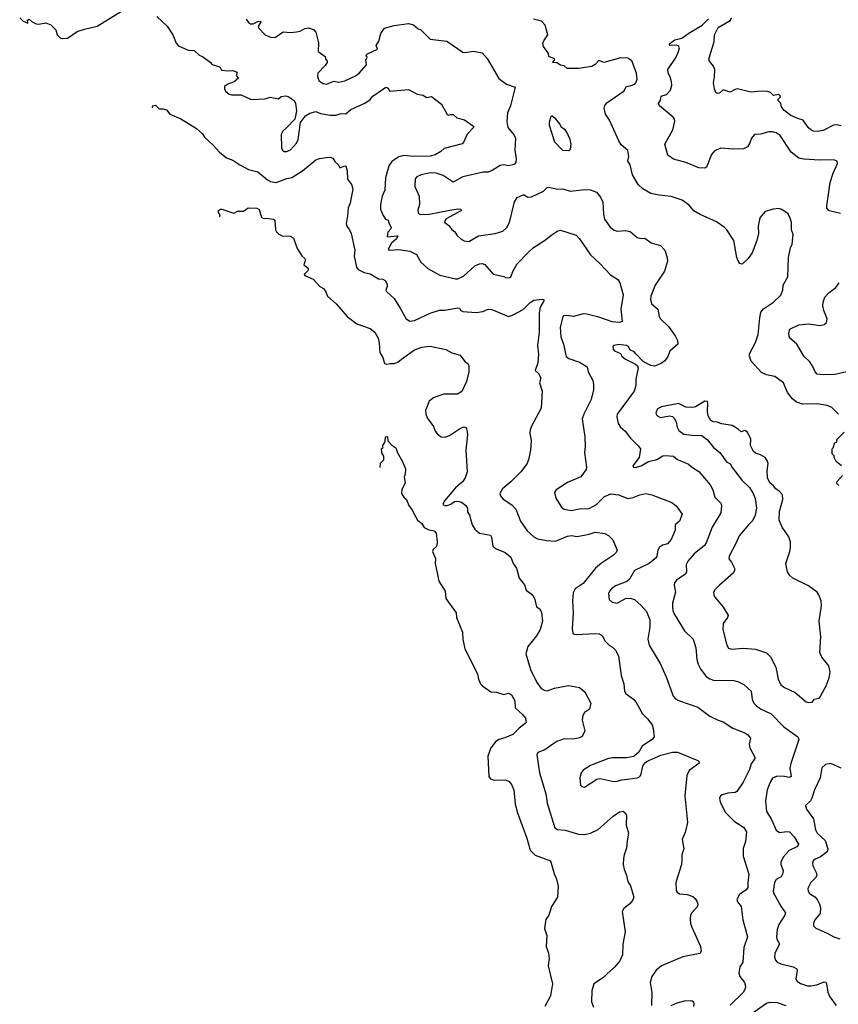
# Model space of a CAD drawing. Extents: x 1966327 to 2147849, y 395140 to 552178.
# Tile 87 of 256: x 1966327 to 1973122, y 492824 to 501000. Entities that reach past the tile are written whole.
import ezdxf

# ---------------------------------------------------------------- set-up
doc = ezdxf.new("R2010")
doc.units = 0

msp = doc.modelspace()

# ---------------------------------------------------------------- linework, layer by layer
at = {"layer": '0CON20XD'}
for points in [[(1966327.3, 501014.4), (1966355, 500986.7), (1966395, 500970), (1966393.3, 500995), (1966405, 501003.3), (1966430.7, 500980.7), (1966465, 500966), (1966485, 500963.8), (1966543, 500973), (1966585, 500956.7), (1966627.5, 500915), (1966637.5, 500875), (1966665, 500847.5), (1966685, 500842.5), (1966725, 500847.5), (1966805, 500901.2), (1966865, 500922), (1966971.2, 500945), (1967208.3, 501091.7)], [(1967465, 501026.2), (1967552, 500945), (1967599.4, 500875), (1967625, 500803.8), (1967645, 500782), (1967725, 500747.5), (1967775, 500743.8), (1967817.5, 500705), (1967845, 500693.3), (1967906.8, 500646.8), (1967925, 500626.7), (1967989.5, 500609.5), (1968001.4, 500581.4), (1968055, 500573.8), (1968096.4, 500576.4), (1968133.3, 500565), (1968123.3, 500535), (1968143.3, 500515), (1968107.1, 500482.9), (1968053.8, 500465), (1968026.2, 500445), (1968026, 500425), (1968036, 500405), (1968065, 500382.5), (1968085, 500375.8), (1968165, 500376), (1968247.7, 500337.7), (1968363.6, 500343.6), (1968405, 500356.7), (1968475, 500341.2), (1968498.8, 500361.2), (1968535, 500366.2), (1968555, 500361.2), (1968605, 500330), (1968617.5, 500305), (1968625.8, 500244.2), (1968611.2, 500175), (1968545, 500103.8), (1968510, 500075), (1968496.2, 500045), (1968499.2, 499935), (1968508.8, 499915), (1968522.5, 499905), (1968545, 499905.8), (1968575, 499919.2), (1968625.7, 499975), (1968638.1, 500005), (1968658.8, 500145), (1968699.1, 500200.9), (1968735, 500222.9), (1968785, 500237.1), (1968825, 500220.8), (1968905, 500205.7), (1968955, 500208.1), (1968995, 500220), (1969035, 500218.6), (1969075.5, 500254.5), (1969193.2, 500306.8), (1969235, 500336), (1969258.8, 500365), (1969365, 500438), (1969380, 500435), (1969400, 500405), (1969555, 500418.8), (1969625, 500381.2), (1969675, 500373.3), (1969705, 500353.3), (1969745, 500361.2), (1969827.9, 500297.9), (1969875, 500212.5), (1969885, 500207.5), (1969906.4, 500213.6), (1969925, 500211.2), (1969955, 500186), (1970018.3, 500168.3), (1970092.5, 500115), (1970092.5, 500105), (1970041.7, 500048.3), (1970013.8, 499985), (1970000.5, 499969.5), (1969849.1, 499930.9), (1969822, 499905), (1969775, 499876.9), (1969733.5, 499866.5), (1969597.7, 499862.3), (1969515, 499872), (1969475, 499862.1), (1969415, 499821.4), (1969391.5, 499785), (1969363, 499687), (1969356.9, 499585), (1969335.6, 499535), (1969321.4, 499465), (1969322.9, 499425), (1969343.2, 499373.2), (1969364.3, 499344.3), (1969385.4, 499335.4), (1969392.9, 499305), (1969410.9, 499275), (1969407.4, 499262.6), (1969384, 499235), (1969377, 499197), (1969465.4, 499205.4), (1969455, 499178.9), (1969412.5, 499145), (1969386.7, 499095), (1969396.4, 499086.4), (1969475, 499091.4), (1969565, 499077.1), (1969621.2, 499051.2), (1969656, 498985), (1969715, 498934), (1969815, 498878.6), (1969945, 498846.7), (1969965, 498846.7), (1970011.2, 498868.8), (1970104, 498955), (1970145, 498972.5), (1970165, 498974.2), (1970187, 498967), (1970255.8, 498885.8), (1970345, 498866), (1970365, 498856.2), (1970395, 498858), (1970403.8, 498865), (1970422, 498915), (1970457.4, 498972.6), (1970549.3, 499070.7), (1970592.1, 499107.9), (1970684.4, 499165.6), (1970745, 499213.3), (1970795, 499246.7), (1970815, 499251.2), (1970945, 499211.2), (1970975, 499178.8), (1971065, 499048), (1971142, 498975), (1971231.7, 498881.7), (1971292.7, 498842.7), (1971308, 498815), (1971335.5, 498715), (1971316.5, 498595), (1971326.7, 498495), (1971305, 498484.3), (1971245, 498490), (1971135, 498528.5), (1971035, 498555.4), (1971005, 498557.9), (1970925, 498535.5), (1970865, 498542.9), (1970840, 498540), (1970834, 498535), (1970813.3, 498445), (1970818.1, 498365), (1970840, 498305), (1970862.6, 498202.6), (1970885, 498185.6), (1970973.8, 498155), (1971037.6, 498117.6), (1971044.5, 498074.5), (1971083, 498003), (1971091.2, 497971.2), (1971090.8, 497925), (1971070, 497845), (1971008.6, 497725), (1970995.7, 497685), (1971017.5, 497535), (1971021.2, 497455), (1971013.8, 497405), (1971032.5, 497285), (1971028.6, 497265), (1970984, 497205), (1970875, 497157.1), (1970778.8, 497095), (1970766.2, 497075), (1970777.7, 497027.7), (1970825, 496951.2), (1970847.5, 496935), (1970905, 496925.6), (1970975, 496937.5), (1971055, 496942.2), (1971115, 496973.6), (1971180.2, 497039.8), (1971235, 497063.1), (1971297.5, 497055), (1971375, 497024.3), (1971418.2, 497031.8), (1971475, 497054.3), (1971525, 497064.3), (1971575, 497054), (1971739.7, 496989.7), (1971775, 496963.3), (1971826.2, 496895), (1971805, 496836.7), (1971767.5, 496805), (1971767.9, 496762.1), (1971735.5, 496684.5), (1971703.2, 496646.8), (1971663.6, 496636.4), (1971638.9, 496621.1), (1971624.6, 496595.4), (1971613.8, 496535), (1971552, 496485), (1971429.2, 496425), (1971387.5, 496355), (1971366.2, 496335), (1971271.7, 496298.3), (1971238.8, 496275), (1971222, 496255), (1971214.1, 496234.1), (1971221.2, 496185), (1971245, 496163.8), (1971285, 496156), (1971355, 496192.5), (1971395, 496197.5), (1971430, 496185), (1971485, 496136), (1971530, 496085), (1971556.6, 496016.6), (1971556.9, 495955), (1971541.9, 495855), (1971552.2, 495805), (1971644, 495655), (1971693, 495543), (1971752.4, 495382.4), (1971771.7, 495361.7), (1971795, 495348.1), (1971955, 495292), (1972055, 495216), (1972125, 495182.5), (1972165, 495170.8), (1972245, 495115.8), (1972345, 495077.1), (1972370.9, 495060.9), (1972393.3, 495035), (1972382.9, 494985), (1972388.6, 494955), (1972428, 494875), (1972428, 494865), (1972399.3, 494820.7), (1972384.5, 494775), (1972331.1, 494668.9), (1972278.7, 494591.3), (1972265, 494582.5), (1972205, 494577.8), (1972157, 494563), (1972143.8, 494555), (1972135.8, 494535), (1972141.3, 494501.3), (1972185, 494416), (1972261.4, 494341.4), (1972335.5, 494295.5), (1972360, 494255), (1972352, 494175), (1972331.7, 494118.3), (1972332, 494055), (1972377.8, 493905), (1972370, 493835), (1972371.9, 493795), (1972357.5, 493775), (1972300.6, 493735), (1972280.6, 493695), (1972285.6, 493675.6), (1972316, 493635), (1972328.6, 493525), (1972369.2, 493385), (1972338.6, 493295), (1972334.3, 493255), (1972329.2, 493175), (1972304.2, 493135), (1972296, 493085), (1972303.8, 493055), (1972343.9, 493003.9), (1972351.2, 492975), (1972349.2, 492955), (1972333.8, 492925), (1972222.8, 492817.2)], [(1968206.2, 501005), (1968226.7, 500975), (1968244.3, 500964.3), (1968265, 500964.5), (1968305, 500985.5), (1968327.5, 500987.5), (1968327.1, 500975), (1968311.4, 500955), (1968307.5, 500935), (1968366, 500875), (1968415, 500850.8), (1968450, 500855), (1968515, 500897.5), (1968575, 500892.9), (1968625, 500897.5), (1968655, 500904), (1968695, 500926.7), (1968725, 500931.2), (1968765, 500918.8), (1968784, 500895), (1968807, 500807), (1968804.4, 500735), (1968863.3, 500695), (1968866.7, 500675), (1968878.8, 500655), (1968878.8, 500645), (1968861.7, 500618.3), (1968802.5, 500555), (1968797.9, 500527.9), (1968811.4, 500495), (1968823.6, 500483.6), (1968845, 500470.6), (1968875, 500465.6), (1968935, 500488.2), (1968975, 500480.6), (1969025, 500491.9), (1969115, 500532.9), (1969144.8, 500555.2), (1969204.4, 500625), (1969200, 500665), (1969210, 500685), (1969203.3, 500705), (1969213.3, 500715), (1969297.5, 500755), (1969286.7, 500785), (1969307.7, 500822.3), (1969325.8, 500885), (1969355, 500928), (1969435, 500952), (1969555, 500967.5), (1969595, 500956.2), (1969635, 500923.3), (1969655, 500917.5), (1969735, 500836.7), (1969872.1, 500822.1), (1970005, 500728.8), (1970025, 500726), (1970095, 500737.1), (1970165.5, 500725.5), (1970207, 500677), (1970305, 500510), (1970367.5, 500465), (1970438.3, 500438.3), (1970401.4, 500285), (1970377.1, 500225), (1970370.8, 500155), (1970380, 500105), (1970430.3, 500040.3), (1970442.5, 500015), (1970437.1, 499915), (1970449.2, 499845), (1970445.7, 499814.3), (1970432.7, 499797.3), (1970385, 499786), (1970345, 499794.3), (1970315, 499789.2), (1970247.5, 499747.5), (1970215, 499733.8), (1970175, 499734), (1970005, 499694.4), (1969925, 499650.8), (1969842, 499705), (1969785, 499725.4), (1969735, 499727.3), (1969658.3, 499711.7), (1969623.3, 499695), (1969610.9, 499679.1), (1969606.2, 499615), (1969643.8, 499535), (1969646.2, 499465), (1969632.9, 499417.1), (1969633.5, 499393.5), (1969655, 499382.5), (1969725, 499384.1), (1969898.6, 499418.6), (1969965, 499428.1), (1969987.5, 499425), (1969992.9, 499415), (1969867.5, 499345), (1969854, 499325), (1969856.7, 499315), (1969889.7, 499289.7), (1969915, 499256.7), (1969938.3, 499238.3), (1969955, 499210), (1969992.5, 499177.5), (1970015, 499163.8), (1970055, 499158), (1970135.9, 499204.1), (1970275, 499225.6), (1970336.4, 499243.6), (1970370, 499275), (1970392.9, 499315), (1970433.6, 499486.4), (1970457, 499523), (1970505, 499546.7), (1970515, 499546.7), (1970545, 499526.7), (1970575, 499528.8), (1970674.5, 499575.5), (1970704.4, 499605.6), (1970715, 499608), (1970795, 499591.9), (1970835, 499594.3), (1970895, 499575.8), (1971021.7, 499588.3), (1971065.6, 499585.6), (1971115, 499568), (1971148, 499525), (1971167.5, 499485), (1971172.9, 499385), (1971182.1, 499342.1), (1971227.3, 499277.3), (1971261.7, 499251.7), (1971285, 499244), (1971355, 499248), (1971395, 499240), (1971452.1, 499192.1), (1971485, 499182), (1971515, 499186.2), (1971567.4, 499147.4), (1971645, 499124.2), (1971682.5, 499085), (1971702.5, 499025), (1971703.3, 498995), (1971678.8, 498911.2), (1971600.9, 498795), (1971564.4, 498705), (1971562.9, 498675), (1971571.2, 498641.2), (1971622.9, 498595), (1971635.7, 498535), (1971645.8, 498515), (1971713.1, 498453.1), (1971767.1, 498375), (1971786, 498335), (1971788.8, 498305), (1971723.9, 498246.1), (1971706.1, 498203.9), (1971681.7, 498168.3), (1971652.5, 498145), (1971595, 498122.5), (1971565, 498129.2), (1971502.4, 498162.4), (1971445, 498221.2), (1971425, 498244.2), (1971395.5, 498255.5), (1971380, 498285), (1971365, 498295.7), (1971297.7, 498302.3), (1971260, 498295), (1971250, 498285), (1971253.3, 498265), (1971265, 498251.2), (1971315, 498228.8), (1971326.2, 498205), (1971355, 498180), (1971438.8, 498138.8), (1971453.8, 498125), (1971461.2, 498105), (1971441.5, 498015), (1971442.5, 497965), (1971426.7, 497915), (1971285.8, 497725), (1971283, 497703), (1971295, 497647.5), (1971315, 497616), (1971353.1, 497583.1), (1971396.2, 497525), (1971461.2, 497461.2), (1971478.8, 497435), (1971470, 497365), (1971423.3, 497305), (1971417.5, 497295), (1971420, 497285), (1971435, 497280), (1971485, 497296.2), (1971545, 497331.9), (1971615, 497347.8), (1971665, 497377.8), (1971688.2, 497381.8), (1971755, 497376.5), (1971787.1, 497347.1), (1971878.8, 497308.8), (1971910.2, 497280.2), (1971965, 497248.6), (1972058.3, 497138.3), (1972081.6, 497095), (1972096.2, 497035), (1972145.7, 496985.7), (1972152.8, 496962.8), (1972146.4, 496903.6), (1972073.7, 496786.3), (1972024.3, 496655), (1972010, 496635), (1971925, 496564.5), (1971872.7, 496505), (1971860, 496475), (1971860.5, 496415), (1971853.7, 496396.3), (1971782.1, 496347.9), (1971761.4, 496325), (1971758.6, 496305), (1971770, 496245), (1971745.6, 496155), (1971744.4, 496125), (1971748.1, 496095), (1971762.2, 496062.2), (1971844.6, 495924.6), (1971917.5, 495855), (1971940, 495785), (1971947.6, 495687.6), (1971958.7, 495648.7), (1971980.8, 495605), (1972025, 495545.8), (1972055, 495525.7), (1972085, 495515.6), (1972255, 495512.5), (1972293, 495503), (1972338.3, 495478.3), (1972398, 495425), (1972405.8, 495355), (1972420.8, 495325), (1972442.1, 495302.1), (1972475, 495278.6), (1972565, 495235.7), (1972669.1, 495129.1), (1972785.8, 495045), (1972793.9, 495023.9), (1972726.6, 494823.4), (1972718.6, 494785), (1972731.2, 494715), (1972715, 494707.5), (1972675, 494716.7), (1972615, 494719.5), (1972575, 494702.5), (1972557.8, 494675), (1972531.1, 494605), (1972516.9, 494515), (1972527.1, 494425), (1972563.4, 494363.4), (1972605, 494270), (1972635, 494249.4), (1972695, 494259.4), (1972716.6, 494256.6), (1972755, 494214), (1972790, 494155), (1972784.4, 494135.6), (1972715, 494102.2), (1972664.5, 494045), (1972644.5, 494005), (1972645.6, 493985), (1972664.1, 493935.9), (1972658, 493905), (1972646.4, 493883.6), (1972605, 493859.2), (1972592.2, 493835), (1972581.9, 493765), (1972585.7, 493745), (1972645, 493638), (1972682.5, 493585), (1972677.5, 493565), (1972628, 493488), (1972614.5, 493445), (1972608.9, 493385), (1972611.9, 493365), (1972632.9, 493325), (1972595.7, 493245), (1972592.9, 493215), (1972601.3, 493191.3), (1972615, 493174.2), (1972645, 493159.2), (1972747.5, 493135), (1972778.3, 493118.3), (1972781.2, 493105), (1972770, 493035), (1972780, 493015), (1972807.4, 492997.4), (1972865, 492978.5), (1972895, 492977.8), (1972944.5, 492985.5), (1973005, 493010.8), (1973017.4, 493007.4), (1973024.4, 492994.4), (1973034.4, 492925), (1973051.9, 492885), (1973105, 492814.3)], [(1970677, 500823), (1970711.4, 500875), (1970688.6, 500955), (1970658.3, 500988.3), (1970593.1, 501003.1)], [(1973140.5, 499390.5), (1973045, 499411.2), (1973027.5, 499435), (1973025.7, 499455), (1973055, 499647.5), (1973079.5, 499725), (1973115.7, 499805), (1973113.3, 499825), (1973085, 499837.1), (1972965, 499833.1), (1972835, 499840.9), (1972795, 499849.5), (1972730.6, 499900.6), (1972638.3, 500038.3), (1972605, 500059.4), (1972575, 500069.4), (1972545, 500068.1), (1972475, 500050), (1972425, 500046.7), (1972400, 500015), (1972387.5, 499977.5), (1972367, 499943), (1972335, 499926.2), (1972245, 499924), (1972146.1, 499933.9), (1972095, 499911.2), (1972068.8, 499881.2), (1972027.5, 499775), (1972013, 499767), (1971965, 499770), (1971857.5, 499815), (1971755, 499842), (1971706.7, 499875), (1971682.9, 499965), (1971747.5, 500085), (1971765.9, 500155.9), (1971761.2, 500175), (1971749.7, 500189.7), (1971638.8, 500285), (1971628.8, 500305), (1971645, 500332.5), (1971651.2, 500365), (1971695, 500378.6), (1971730, 500415), (1971738.9, 500455), (1971736.7, 500485), (1971725.6, 500525), (1971708.6, 500555), (1971707.5, 500585), (1971775, 500689.2), (1971794.5, 500735), (1971804.4, 500765), (1971795, 500782), (1971775, 500787.8), (1971727.5, 500785), (1971718.8, 500795), (1971726, 500805), (1971765, 500831.1), (1971823.2, 500846.8), (1971881.1, 500888.9), (1971992.5, 500955), (1972045, 501006.7)], [(1973145, 500118.6), (1973106.6, 500126.6), (1973082.5, 500125), (1972995, 500080.6), (1972945, 500070.8), (1972915, 500074), (1972893.3, 500085), (1972872, 500105), (1972831.2, 500165), (1972785, 500178.5), (1972728, 500205), (1972669.1, 500249.1), (1972651.1, 500275), (1972643.5, 500305), (1972616, 500335), (1972639.4, 500355), (1972640.6, 500365), (1972628, 500378), (1972585, 500371.4), (1972560, 500395), (1972533.4, 500403.4), (1972485, 500406.9), (1972395, 500397.9), (1972285, 500424.4), (1972265, 500420.5), (1972225, 500398.6), (1972165, 500416), (1972135, 500390), (1972115, 500386.7), (1972104.3, 500394.3), (1972093.1, 500425), (1972086.9, 500475), (1972093.6, 500525), (1972096.4, 500586.4), (1972084.5, 500614.5), (1972052.5, 500655), (1972047.5, 500675), (1972090, 500815), (1972095, 500872.5), (1972125.8, 500935), (1972225, 500993.8), (1972238.8, 501015)], [(1973123.6, 497723.6), (1973068.3, 497778.3), (1973030, 497795), (1972945, 497808.8), (1972825, 497808.6), (1972775, 497822.9), (1972740.6, 497850.6), (1972699.2, 497905), (1972666.7, 497985), (1972595, 498035.8), (1972525, 498052), (1972485, 498070.8), (1972398.8, 498165), (1972384.2, 498205), (1972384.3, 498225), (1972435, 498320), (1972456.9, 498385), (1972470, 498525), (1972479.7, 498570.3), (1972500.9, 498599.1), (1972585, 498654), (1972645, 498713.3), (1972660, 498755), (1972663.8, 498795), (1972703.8, 498865), (1972708, 499025), (1972724, 499105), (1972739.2, 499135), (1972745.8, 499215), (1972732.5, 499255), (1972734, 499315), (1972723, 499353), (1972705, 499386.7), (1972653.9, 499423.9), (1972625, 499431.2), (1972585, 499426.2), (1972515, 499406.7), (1972470, 499355), (1972456.2, 499285), (1972460, 499225), (1972445.8, 499165), (1972406.2, 499065), (1972373, 499017), (1972325, 498970), (1972305, 498976.2), (1972292.1, 498992.1), (1972280.8, 499025), (1972255.5, 499165), (1972195.7, 499255), (1972175, 499276.9), (1972111.4, 499321.4), (1971975, 499382.5), (1971923.4, 499413.4), (1971885, 499458.8), (1971825, 499501.2), (1971735, 499532), (1971635, 499542), (1971565, 499557.5), (1971498.8, 499595), (1971461.3, 499631.3), (1971412.4, 499712.4), (1971394.2, 499795), (1971374.2, 499825), (1971384, 499865), (1971373.9, 499913.9), (1971320.7, 499960.7), (1971301.4, 499995), (1971222.5, 500165), (1971190, 500215), (1971177.5, 500265), (1971183.2, 500286.8), (1971200.3, 500309.7), (1971345, 500410), (1971361.2, 500445), (1971395, 500449.5), (1971433.3, 500465), (1971442, 500475), (1971451.4, 500505), (1971448.1, 500555), (1971406.8, 500656.8), (1971375, 500679.2), (1971315, 500681.8), (1971175, 500644.5), (1971135, 500659.6), (1971105, 500627.8), (1971075, 500610), (1970965, 500593.8), (1970870, 500595), (1970845, 500616.7), (1970815, 500623.3), (1970785, 500640), (1970750, 500645), (1970767, 500663), (1970767.5, 500675), (1970720, 500695), (1970715, 500720), (1970676.1, 500776.1), (1970670, 500805), (1970677, 500823)], [(1967425.4, 500271.3), (1967436.2, 500285), (1967455, 500290.8), (1967485, 500260), (1967515, 500260), (1967545, 500251.2), (1967573.3, 500215), (1967665, 500176), (1967793.8, 500095), (1967845, 500052.5), (1967862.5, 500025), (1967935.7, 499955.7), (1967985, 499898.8), (1968043.9, 499853.9), (1968095, 499833.3), (1968155, 499793.3), (1968226.1, 499756.1), (1968305, 499736.2), (1968385, 499669.2), (1968410, 499655), (1968455, 499648.5), (1968545, 499681.5), (1968585, 499689.5), (1968674.7, 499745.3), (1968785, 499835.8), (1968815, 499848), (1968875, 499856.7), (1968905, 499857.5), (1968925, 499850), (1968942, 499822), (1968972.5, 499795), (1968985, 499770), (1969025, 499786.7), (1969033, 499783), (1969044, 499745), (1969047.5, 499675), (1969080.7, 499630.7), (1969091.2, 499595), (1969070, 499475), (1969052.3, 499437.7), (1969048.8, 499371.2), (1969036.9, 499305), (1969041.4, 499285), (1969065.4, 499255.4), (1969077.1, 499225), (1969108.6, 499085), (1969104.3, 499035), (1969122.9, 498945), (1969136.4, 498926.4), (1969185, 498900), (1969235, 498888.1), (1969305, 498848.8), (1969340, 498845), (1969360, 498835), (1969378, 498805), (1969378, 498785), (1969366.7, 498755), (1969370, 498745), (1969434.5, 498684.5), (1969485, 498603.8), (1969536, 498515), (1969565.8, 498495.8), (1969605, 498500.6), (1969735, 498563.1), (1969812.1, 498587.9), (1969855, 498588.6), (1969965, 498607.1), (1969977.5, 498605), (1969990, 498585), (1970005.9, 498575.9), (1970115, 498569.2), (1970172.3, 498577.7), (1970215, 498596), (1970245, 498594.2), (1970385, 498534.4), (1970418.8, 498545), (1970506.7, 498593.3), (1970565, 498651.2), (1970595, 498670), (1970665, 498680), (1970677.5, 498675), (1970678.8, 498665), (1970648.5, 498611.5), (1970638.1, 498565), (1970637.7, 498405), (1970624.5, 498295), (1970632.1, 498222.1), (1970628.3, 498151.7), (1970607, 498087), (1970632.3, 498062.3), (1970653.3, 498025), (1970641.2, 497985), (1970663.3, 497915), (1970655.8, 497775), (1970574.5, 497625.5), (1970564.3, 497595), (1970562.7, 497562.7), (1970572.5, 497505), (1970568, 497425), (1970554.1, 497355.9), (1970538.8, 497315), (1970486.2, 497245), (1970405, 497162), (1970334, 497105), (1970312, 497065), (1970318, 497045), (1970338.8, 497018.8), (1970411.3, 496971.3), (1970445.8, 496935), (1970484.2, 496835), (1970538, 496755), (1970595, 496706), (1970625, 496689.2), (1970700, 496675), (1970775, 496668.6), (1970875, 496712.5), (1970906.6, 496716.6), (1970955, 496707.8), (1971055, 496726.9), (1971105, 496744.2), (1971185, 496733.8), (1971215, 496716.2), (1971250.7, 496680.7), (1971286.1, 496596.1), (1971278, 496575), (1971255, 496552.9), (1971155, 496487.1), (1971105.4, 496444.6), (1971005, 496319.4), (1970938, 496275), (1970919.7, 496240.3), (1970914.3, 496175), (1970921.4, 496075), (1970911.4, 495945), (1970917.5, 495905), (1970926.7, 495896.7), (1970945, 495894), (1971105, 495904), (1971140.5, 495900.5), (1971163.3, 495885), (1971182.7, 495842.7), (1971222.9, 495802.9), (1971248.8, 495788.8), (1971273.3, 495765), (1971298.3, 495718.3), (1971319.2, 495555), (1971342.9, 495485), (1971346.2, 495425), (1971358.8, 495405), (1971425, 495356), (1971442.5, 495335), (1971497.5, 495235), (1971538, 495195), (1971576.2, 495145), (1971586.2, 495115), (1971593.6, 495046.4), (1971580, 495025), (1971493.7, 494966.3), (1971465, 494918.8), (1971425, 494882.5), (1971365, 494871.1), (1971248.3, 494871.7), (1971215, 494865.7), (1971065, 494806), (1971005, 494768.8), (1970986.2, 494745), (1970976.2, 494705), (1970982.5, 494645), (1970993, 494633), (1971015, 494626.7), (1971117.3, 494692.7), (1971145, 494700), (1971245, 494676), (1971275, 494674.3), (1971325, 494688.9), (1971455.5, 494704.5), (1971474.4, 494715.6), (1971485, 494733.8), (1971499.1, 494800.9), (1971513.5, 494826.5), (1971529.3, 494840.7), (1971647.8, 494892.2), (1971745, 494918.1), (1971788.3, 494918.3), (1971955, 494847.5), (1971966.2, 494836.2), (1971963.3, 494825), (1971884.6, 494765.4), (1971864.3, 494724.3), (1971849.1, 494555), (1971870, 494335), (1971850.5, 494249.5), (1971826.4, 494193.6), (1971840, 494115), (1971822, 494065), (1971824.1, 494024.1), (1971820, 493985), (1971772.9, 493835), (1971775, 493770), (1971784.1, 493754.1), (1971805, 493741.2), (1971865.9, 493735.9), (1971915, 493718.8), (1971935, 493702.5), (1971950, 493675), (1971956.7, 493655), (1971953.8, 493635), (1971905.6, 493584.4), (1971895.8, 493565), (1971892.5, 493535), (1971895.8, 493495), (1971905.8, 493465), (1971976.7, 493305), (1971983.3, 493265), (1971972.5, 493245), (1971831.8, 493218.2), (1971655.5, 493144.5), (1971611.1, 493108.9), (1971573.6, 493056.4), (1971560.8, 493005), (1971572.7, 492922.7), (1971572.5, 492815)], [(1970885, 499912.5), (1970898.8, 499925), (1970903.8, 499965), (1970895.5, 500005), (1970868.7, 500065), (1970855, 500085.4), (1970825.3, 500105.3), (1970811.5, 500135), (1970775, 500178.6), (1970745, 500197.5), (1970735, 500196.2), (1970721.1, 500145), (1970722.9, 500125), (1970765.8, 499985.8), (1970832.5, 499915), (1970885, 499912.5)], [(1967987.4, 499362.8), (1967992.5, 499375), (1967978.3, 499398.3), (1967977.5, 499415), (1967995, 499427.5), (1968005, 499427.5), (1968105, 499393.8), (1968135, 499410), (1968185, 499408.8), (1968223.4, 499436.6), (1968295, 499435.7), (1968315, 499422.5), (1968335, 499356.7), (1968355, 499348.8), (1968373, 499353), (1968434, 499344), (1968445.8, 499335.8), (1968450, 499255), (1968457.7, 499237.7), (1968477.7, 499217.7), (1968505, 499204.2), (1968575, 499201.4), (1968599.2, 499185), (1968630.3, 499100.3), (1968668.3, 499038.3), (1968695, 499016.2), (1968700, 499005), (1968686.7, 498965), (1968719.5, 498939.5), (1968721.2, 498925), (1968718.8, 498915), (1968688.8, 498885), (1968693.3, 498875), (1968763.3, 498845), (1968817.5, 498785), (1968848, 498768), (1968866.1, 498746.1), (1968882.5, 498705), (1968955, 498640), (1969045, 498534), (1969126.7, 498475), (1969235, 498434.2), (1969275.8, 498405), (1969303.1, 498355), (1969311.9, 498315), (1969316.5, 498236.5), (1969342.2, 498195), (1969356, 498146), (1969375, 498140), (1969406.1, 498146.1), (1969435, 498144), (1969465, 498156), (1969495, 498181.4), (1969605, 498257.5), (1969665, 498279.2), (1969735, 498287.5), (1969865, 498260), (1969915, 498234.4), (1969984.2, 498214.2), (1970020.7, 498160.7), (1970045.9, 498145.9), (1970053.8, 498125), (1970055.6, 498075), (1970035.6, 497995), (1969998.3, 497911.7), (1969959.7, 497890.3), (1969845, 497889.5), (1969760.9, 497859.1), (1969725, 497832), (1969694.3, 497755), (1969697.1, 497725), (1969708.6, 497695), (1969760.9, 497620.9), (1969775, 497582), (1969795, 497557.1), (1969825, 497535.7), (1969855, 497534.4), (1969895, 497546.7), (1969985, 497607.1), (1970015, 497620), (1970027.5, 497617.5), (1970035.9, 497605.9), (1970043.8, 497556.2), (1970029.2, 497425), (1970040, 497245), (1970026, 497195), (1970005.5, 497164.5), (1969945, 497112.5), (1969852, 497005), (1969840, 496975), (1969855, 496966.2), (1969875, 496966), (1969905, 496975.8), (1969935, 496998.1), (1969965, 497001.9), (1969995, 496993.1), (1970031.4, 496965), (1970043.1, 496945), (1970045, 496913.3), (1970059.4, 496885), (1970081.9, 496805), (1970105, 496769.2), (1970145, 496737.5), (1970235, 496718.8), (1970242.7, 496702.7), (1970255, 496628.8), (1970283.3, 496605), (1970356.2, 496575), (1970405, 496537.5), (1970423.3, 496485), (1970450, 496445), (1970471.7, 496361.7), (1970516.1, 496306.1), (1970531.7, 496261.7), (1970585, 496220), (1970603.3, 496185), (1970617.5, 496125), (1970645, 496107.5), (1970658.3, 496078.3), (1970666.9, 496005), (1970645.9, 495935.9), (1970616.9, 495885), (1970545.6, 495795), (1970527.1, 495735), (1970568.1, 495605), (1970619.4, 495495), (1970655.5, 495445.5), (1970681.7, 495431.7), (1970705, 495428.1), (1970765, 495447.8), (1970882.3, 495472.3), (1970975, 495453.8), (1971018.8, 495418.8), (1971066.9, 495325), (1971058, 495275), (1971015, 495248), (1971000.8, 495225), (1970995.9, 495184.1), (1971017.5, 495095), (1970995, 495048.8), (1970973.4, 495036.6), (1970925, 495024.5), (1970845, 495027.5), (1970785, 495005.7), (1970752.5, 494985), (1970685, 494937.1), (1970627.5, 494915), (1970618.8, 494895), (1970641.4, 494745), (1970695, 494572.5), (1970705.7, 494495), (1970769.5, 494289.5), (1970790, 494275), (1970855, 494269.2), (1970965, 494237.1), (1971015.7, 494234.3), (1971064.2, 494244.2), (1971128, 494275), (1971253, 494387), (1971305, 494423.3), (1971335, 494426.7), (1971353, 494413), (1971362.5, 494395), (1971362.3, 494312.3), (1971380, 494245), (1971368.3, 494181.7), (1971365, 494120), (1971344.2, 494065.8), (1971339.2, 494035), (1971336, 493985), (1971343.8, 493945), (1971363.8, 493895), (1971373.8, 493845), (1971397.3, 493807.3), (1971423.3, 493715), (1971413.6, 493686.4), (1971391.7, 493658.3), (1971340.5, 493619.5), (1971326.7, 493595), (1971352.5, 493425), (1971333.6, 493323.6), (1971331.2, 493235), (1971308.8, 493185), (1971268, 493135), (1971165, 493042.5), (1971093.8, 492995), (1971076.1, 492936.1), (1971074, 492845), (1971089.5, 492799.5)], [(1973215, 498081.9), (1973095, 498054.5), (1972995, 498049.5), (1972946.5, 498056.5), (1972930.6, 498075), (1972914.4, 498115), (1972885, 498160), (1972834.3, 498205), (1972778.1, 498305), (1972716.8, 498356.8), (1972711.9, 498395), (1972720, 498430), (1972794.4, 498465.6), (1972875, 498474.2), (1972970.5, 498459.5), (1973005, 498470), (1973023.8, 498485), (1973028, 498515), (1973001.9, 498585), (1972994.5, 498625), (1972996.9, 498655), (1973010.6, 498695), (1973045, 498735.8), (1973102, 498775), (1973129.2, 498815)], [(1972875, 495330), (1972905, 495333.3), (1972925, 495357.5), (1972963.6, 495366.4), (1972972.3, 495377.7), (1973021.7, 495468.3), (1973045.6, 495534.4), (1973054, 495585), (1973043.8, 495635), (1972985.7, 495705.7), (1972968, 495745), (1972975.9, 495874.1), (1972964.2, 496005), (1972982, 496135), (1972978.8, 496175), (1972960, 496225), (1972945, 496246.7), (1972875, 496298.8), (1972745, 496362), (1972718.8, 496385), (1972700.8, 496415), (1972685.8, 496485), (1972720, 496585), (1972726, 496615), (1972723.6, 496663.6), (1972710, 496705), (1972656.7, 496785), (1972632, 496845), (1972634.1, 496915.9), (1972660, 497015), (1972657.5, 497055), (1972633, 497083), (1972604.1, 497104.1), (1972585, 497130), (1972553.9, 497153.9), (1972533.3, 497195), (1972530, 497255), (1972540, 497315), (1972530.7, 497340.7), (1972513.6, 497363.6), (1972475.9, 497385.9), (1972435, 497400), (1972416.7, 497415), (1972393.3, 497465), (1972397, 497517), (1972367.5, 497575), (1972345, 497587.5), (1972315, 497577.5), (1972290.3, 497600.3), (1972239.5, 497629.5), (1972155, 497644), (1972115, 497658), (1972085, 497661.2), (1972065, 497672.5), (1972041.7, 497711.7), (1972036.7, 497745), (1972040, 497815), (1972035, 497830), (1972015, 497832.5), (1971935.9, 497784.1), (1971915, 497780), (1971856.4, 497783.6), (1971795, 497812.5), (1971655, 497786.2), (1971621.7, 497768.3), (1971607.5, 497735), (1971615, 497714), (1971645, 497697.1), (1971719.7, 497710.3), (1971745, 497704), (1971759.7, 497689.7), (1971775, 497660), (1971785.6, 497615), (1971799.1, 497589.1), (1971838.6, 497558.6), (1971905, 497549.5), (1971988.3, 497548.3), (1972035, 497511.4), (1972085, 497447.1), (1972137.3, 497407.3), (1972195, 497327.5), (1972225, 497312.5), (1972241.2, 497281.2), (1972325, 497172.5), (1972384.1, 497114.1), (1972416.1, 497066.1), (1972432.5, 497025), (1972443.3, 496945), (1972431.2, 496885), (1972410.7, 496839.3), (1972375, 496806.7), (1972298.8, 496715), (1972275, 496656.7), (1972216, 496545), (1972214.1, 496524.1), (1972236.2, 496495), (1972258.8, 496445), (1972261.2, 496425), (1972252.7, 496407.3), (1972135, 496303.8), (1972096.7, 496265), (1972086.7, 496245), (1972087.5, 496225), (1972097.5, 496205), (1972160.5, 496130.5), (1972206.2, 496055), (1972203.3, 496035), (1972166, 495985), (1972162.5, 495937.5), (1972196, 495805), (1972210.9, 495780.9), (1972235, 495772.5), (1972335, 495780.6), (1972433.3, 495773.3), (1972525, 495741.4), (1972559.8, 495709.8), (1972603, 495623), (1972623.2, 495523.2), (1972645.8, 495475.8), (1972675, 495456), (1972764.1, 495414.1), (1972855, 495336.7), (1972875, 495330)], [(1973147.5, 497295), (1973105, 497332.5), (1973087.5, 497365), (1973087, 497377), (1973070, 497395), (1973070, 497435), (1973080, 497445), (1973091.7, 497488.3), (1973108.3, 497491.7), (1973110, 497515), (1973170, 497575)], [(1969315.8, 497280.5), (1969320, 497285), (1969321.7, 497318.3), (1969350, 497345), (1969350, 497375), (1969333, 497403), (1969330, 497435), (1969340, 497445), (1969340, 497465), (1969360, 497495), (1969363, 497537), (1969375, 497540), (1969380, 497535), (1969381.7, 497501.7), (1969417, 497467), (1969450, 497445), (1969463, 497403), (1969505, 497330), (1969529.3, 497269.3), (1969526.7, 497225), (1969517.5, 497205), (1969526.2, 497155), (1969499.2, 497095), (1969495.8, 497075), (1969500.3, 497060.3), (1969516, 497035), (1969538.8, 497015), (1969555.8, 496965), (1969585, 496926.2), (1969628.6, 496845), (1969665, 496816), (1969685, 496782), (1969724.3, 496764.3), (1969767.5, 496755), (1969783.8, 496735), (1969793.3, 496665), (1969790, 496635), (1969785, 496622.5), (1969759.3, 496600.7), (1969754, 496585), (1969778, 496525), (1969776, 496485), (1969792.5, 496407.5), (1969805, 496337.5), (1969860, 496255), (1969864.1, 496194.1), (1969948.8, 496075), (1969953.8, 496035), (1970001.2, 495915), (1970004.2, 495854.2), (1970020.8, 495775), (1970126.8, 495566.8), (1970134.3, 495524.3), (1970152, 495485), (1970170, 495465), (1970237.7, 495417.7), (1970285, 495416.2), (1970345, 495396.7), (1970385, 495406.7), (1970410, 495395), (1970436, 495345), (1970440, 495285), (1970501.7, 495231.7), (1970525, 495200), (1970530, 495165), (1970523.3, 495155), (1970473.1, 495116.9), (1970420, 495065), (1970355, 495036.7), (1970305, 495023.5), (1970276.9, 495003.1), (1970238.6, 494955), (1970211.9, 494885), (1970220, 494715), (1970235, 494695.8), (1970265, 494684.4), (1970358.3, 494688.3), (1970388.8, 494675), (1970409.7, 494649.7), (1970428.6, 494605), (1970440, 494485), (1970459.4, 494415), (1970536.9, 494205), (1970564.2, 494105), (1970605, 494062.5), (1970732.5, 494015), (1970765, 493900), (1970780, 493875), (1970796.2, 493805), (1970790, 493715), (1970740, 493635), (1970720, 493565), (1970695, 493527.5), (1970690.7, 493510.7), (1970683.3, 493455), (1970703.3, 493395), (1970696.7, 493305), (1970715, 493250), (1970721.2, 493205), (1970713.3, 493145), (1970749.2, 492995), (1970732.5, 492895), (1970685.7, 492805)], [(1973125, 497132.5), (1973108.3, 497148.3), (1973112.5, 497165), (1973156.1, 497213.9)], [(1973146.1, 494786.1), (1973060, 494825), (1973014.1, 494815.9), (1972985, 494787.5), (1972970.8, 494705), (1972924.3, 494605), (1972902.5, 494535), (1972890, 494515), (1972848.8, 494475), (1972857.5, 494445), (1972915, 494363.8), (1972933.8, 494273.8), (1972945, 494246.2), (1973011.4, 494185), (1973034.3, 494115), (1973028.9, 494091.1), (1972975, 494050), (1972929.4, 494030.6), (1972912.5, 494015), (1972906.9, 493995), (1972909.4, 493975), (1972938.6, 493918.6), (1972942.2, 493895), (1972931.9, 493875), (1972894.4, 493835), (1972869.2, 493785), (1972870.8, 493765), (1972882.5, 493745), (1972926.4, 493716.4), (1972945.4, 493695.4), (1972966.7, 493655), (1972974.4, 493625), (1972970.9, 493579.1), (1972926.2, 493525), (1972916.2, 493495), (1972916.7, 493475), (1972935, 493456.7), (1973030, 493415), (1973085, 493384), (1973135, 493368.8)], [(1971733.6, 492813.6), (1971785, 492837.8), (1971845, 492852.9), (1971905, 492856), (1971918.8, 492845), (1971923.8, 492825), (1971919.2, 492805)], [(1972395, 492741.9), (1972525, 492834.3), (1972552.3, 492842.3), (1972615, 492838.9), (1972687.5, 492815)]]:
    msp.add_lwpolyline(points, dxfattribs=at)

doc.saveas('drawing.dxf')
